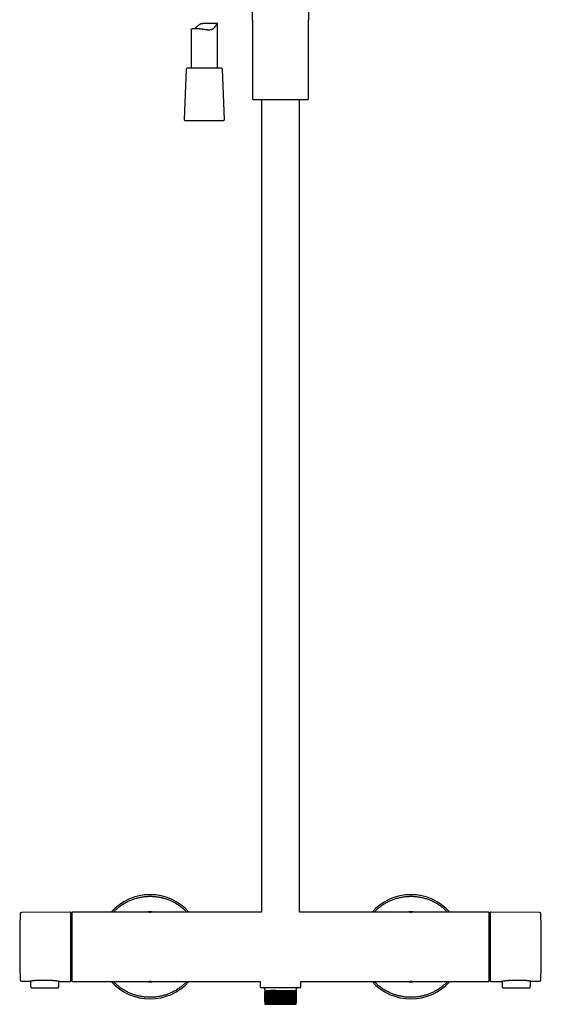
# Model space of a CAD drawing. Header units: millimetres. Extents: x 8 to 1881, y 12 to 2713.
# Tile 14 of 23: x 804 to 1104, y 1479 to 2046. Entities that reach past the tile are written whole.
import ezdxf

# ---------------------------------------------------------------- set-up
doc = ezdxf.new("R2010")
doc.units = ezdxf.units.MM

msp = doc.modelspace()

# ---------------------------------------------------------------- linework, layer by layer
at = {"color": 7, "linetype": 'Continuous', "lineweight": 30}
for p, q in [((970.15, 2071.82), (970.15, 2045.5)), ((937.85, 2045.5), (937.85, 2055.95)), ((902.67, 2040.4), (902.67, 2018.01)), ((917.67, 2043.69), (909.67, 2043.69)), ((917.67, 2018.01), (917.67, 2043.68)), ((937.85, 2045.6), (937.85, 2045.5)), ((937.85, 2045.5), (937.85, 2000.59)), ((937.85, 2045.5), (937.85, 2045.5)), ((970.15, 2045.5), (970.15, 2045.6)), ((970.15, 2000.59), (970.15, 2045.5)), ((970.15, 2045.5), (970.15, 2045.5)), ((899.8, 2017.53), (898.55, 1988.53)), ((921.8, 1988.53), (920.55, 2017.53)), ((938.33, 2000.09), (939.69, 2000.03)), ((939.69, 2000.03), (954, 2000.03)), ((943, 2000.03), (943, 1532.31)), ((954, 2000.03), (968.31, 2000.03)), ((965, 1532.31), (965, 2000.03)), ((968.31, 2000.03), (969.67, 2000.09)), ((832.9, 1532.3), (805.07, 1532.06)), ((878.49, 1532.31), (834.3, 1532.31)), ((878.58, 1532.31), (878.49, 1532.31)), ((878.59, 1532.31), (879, 1532.31)), ((879, 1532.31), (879.41, 1532.31)), ((879.51, 1532.31), (879.42, 1532.31)), ((943, 1532.31), (879.51, 1532.31)), ((1028.49, 1532.31), (965, 1532.31)), ((1028.58, 1532.31), (1028.49, 1532.31)), ((1028.59, 1532.31), (1029, 1532.31)), ((1029, 1532.31), (1029.41, 1532.31)), ((1029.51, 1532.31), (1029.42, 1532.31)), ((1073.7, 1532.31), (1029.51, 1532.31)), ((1074, 1492.61), (1074, 1532.01)), ((1102.93, 1532.06), (1075.1, 1532.3)), ((805.07, 1492.55), (809.54, 1492.51)), ((809.54, 1492.52), (809.59, 1492.52)), ((810.28, 1492.67), (810.3, 1489.4)), ((814.4, 1493.08), (822.4, 1493.01)), ((826.5, 1489.4), (826.52, 1492.53)), ((827.21, 1492.36), (827.25, 1492.36)), ((827.25, 1492.36), (832.9, 1492.31)), ((834, 1492.61), (834, 1492.61)), ((834.3, 1492.31), (878.49, 1492.31)), ((878.49, 1492.31), (878.58, 1492.31)), ((879, 1492.31), (878.59, 1492.31)), ((879.41, 1492.31), (879, 1492.31)), ((879.42, 1492.31), (879.51, 1492.31)), ((879.51, 1492.31), (942.35, 1492.31)), ((942.35, 1492.31), (942.35, 1489.11)), ((965.65, 1489.11), (965.65, 1492.31)), ((965.65, 1492.31), (1028.49, 1492.31)), ((1028.49, 1492.31), (1028.58, 1492.31)), ((1029, 1492.31), (1028.59, 1492.31)), ((1029.41, 1492.31), (1029, 1492.31)), ((1029.42, 1492.31), (1029.51, 1492.31)), ((1029.51, 1492.31), (1073.7, 1492.31)), ((1075.1, 1492.31), (1080.75, 1492.36)), ((1080.75, 1492.36), (1080.79, 1492.36)), ((1081.48, 1492.53), (1081.5, 1489.4)), ((1085.6, 1493.01), (1093.6, 1493.08)), ((1097.7, 1489.4), (1097.72, 1492.67)), ((1098.41, 1492.52), (1098.46, 1492.52)), ((1098.46, 1492.51), (1102.93, 1492.55)), ((811.1, 1488.61), (825.7, 1488.61)), ((944.75, 1488.31), (944.75, 1487.71)), ((945.04, 1487.71), (945.04, 1487.21)), ((945.04, 1487.21), (962.96, 1487.21)), ((945.04, 1486.88), (945.04, 1486.43)), ((945.04, 1485.94), (945.04, 1485.71)), ((945.04, 1484.62), (945.04, 1485.07)), ((962.96, 1487.21), (962.96, 1487.71)), ((962.96, 1486.31), (962.96, 1486.54)), ((962.96, 1485.82), (962.96, 1485.36)), ((963.25, 1487.71), (963.25, 1488.31)), ((1082.3, 1488.61), (1096.9, 1488.61)), ((945.04, 1484.12), (945.04, 1483.89)), ((945.04, 1482.8), (945.04, 1483.26)), ((945.04, 1482.31), (945.04, 1482.08)), ((945.04, 1480.99), (945.04, 1481.44)), ((945.04, 1480.21), (962.96, 1480.21)), ((945.04, 1480.21), (945.04, 1479.51)), ((945.04, 1479.51), (962.96, 1479.51)), ((962.5, 1480.84), (955.62, 1480.84)), ((962.96, 1484.49), (962.96, 1484.72)), ((962.96, 1484), (962.96, 1483.55)), ((962.96, 1482.68), (962.96, 1482.91)), ((962.96, 1482.19), (962.96, 1481.73)), ((962.96, 1480.87), (962.96, 1481.1)), ((962.96, 1480.37), (962.96, 1480.22)), ((962.96, 1479.51), (962.96, 1480.21))]:
    msp.add_line(p, q, dxfattribs=at)
at = {"color": 7, "linetype": 'Continuous', "lineweight": 30, "flags": 128}
for points in [[(903.29, 2018.01), (903.03, 2018.01), (902.78, 2018.01), (902.54, 2018.01), (902.31, 2018.01), (902.1, 2018.01), (901.89, 2018.01), (901.7, 2018.01), (901.52, 2018.01), (901.35, 2018.01), (901.19, 2018.01), (901.04, 2018.01), (900.91, 2018.01), (900.79, 2018.01), (900.68, 2018.01), (900.59, 2018.01), (900.51, 2018.01), (900.44, 2018.01), (900.39, 2018.01), (900.35, 2018.01), (900.32, 2018.01), (900.31, 2018.01), (900.3, 2018.01)], [(920.05, 2018.01), (920.05, 2018.01), (920.04, 2018.01), (920.02, 2018.01), (919.98, 2018.01), (919.94, 2018.01), (919.87, 2018.01), (919.8, 2018.01), (919.71, 2018.01), (919.61, 2018.01), (919.5, 2018.01), (919.37, 2018.01), (919.23, 2018.01), (919.08, 2018.01), (918.91, 2018.01), (918.73, 2018.01), (918.55, 2018.01), (918.34, 2018.01), (918.13, 2018.01), (917.91, 2018.01), (917.68, 2018.01), (917.43, 2018.01), (917.18, 2018.01), (916.92, 2018.01), (916.64, 2018.01), (916.36, 2018.01), (916.07, 2018.01), (915.77, 2018.01), (915.47, 2018.01), (915.15, 2018.01), (914.83, 2018.01), (914.51, 2018.01), (914.17, 2018.01), (913.84, 2018.01), (913.49, 2018.01), (913.15, 2018.01), (912.79, 2018.01), (912.44, 2018.01), (912.08, 2018.01), (911.72, 2018.01), (911.35, 2018.01), (910.99, 2018.01), (910.62, 2018.01), (910.26, 2018.01), (909.89, 2018.01), (909.52, 2018.01), (909.16, 2018.01), (908.79, 2018.01), (908.43, 2018.01), (908.07, 2018.01), (907.71, 2018.01), (907.36, 2018.01), (907.01, 2018.01), (906.66, 2018.01), (906.32, 2018.01), (905.99, 2018.01), (905.66, 2018.01), (905.34, 2018.01), (905.02, 2018.01), (904.71, 2018.01), (904.41, 2018.01), (904.12, 2018.01), (903.83, 2018.01), (903.55, 2018.01), (903.29, 2018.01)], [(899.05, 1988.01), (899.05, 1988.01), (899.06, 1988.01), (899.08, 1988.01), (899.12, 1988.01), (899.17, 1988.01), (899.23, 1988.01), (899.31, 1988.01), (899.4, 1988.01), (899.51, 1988.01), (899.63, 1988.01), (899.76, 1988.01), (899.9, 1988.01), (900.06, 1988.01), (900.23, 1988.01), (900.41, 1988.01), (900.6, 1988.01), (900.81, 1988.01), (901.02, 1988.01), (901.25, 1988.01), (901.49, 1988.01), (901.74, 1988.01), (902, 1988.01), (902.27, 1988.01), (902.55, 1988.01), (902.84, 1988.01), (903.14, 1988.01), (903.44, 1988.01), (903.76, 1988.01), (904.08, 1988.01), (904.41, 1988.01), (904.75, 1988.01), (905.09, 1988.01), (905.44, 1988.01), (905.8, 1988.01), (906.16, 1988.01), (906.53, 1988.01), (906.9, 1988.01), (907.28, 1988.01), (907.66, 1988.01), (908.04, 1988.01), (908.42, 1988.01), (908.81, 1988.01), (909.2, 1988.01), (909.59, 1988.01), (909.98, 1988.01), (910.37, 1988.01), (910.76, 1988.01), (911.15, 1988.01), (911.54, 1988.01), (911.92, 1988.01), (912.31, 1988.01), (912.69, 1988.01), (913.07, 1988.01), (913.44, 1988.01), (913.81, 1988.01), (914.18, 1988.01), (914.54, 1988.01), (914.9, 1988.01), (915.25, 1988.01), (915.59, 1988.01), (915.93, 1988.01), (916.26, 1988.01), (916.59, 1988.01), (916.9, 1988.01), (917.21, 1988.01), (917.51, 1988.01), (917.8, 1988.01), (918.08, 1988.01), (918.35, 1988.01), (918.61, 1988.01), (918.86, 1988.01), (919.09, 1988.01), (919.32, 1988.01), (919.54, 1988.01), (919.74, 1988.01), (919.94, 1988.01), (920.12, 1988.01), (920.29, 1988.01), (920.45, 1988.01), (920.59, 1988.01), (920.72, 1988.01), (920.84, 1988.01), (920.94, 1988.01), (921.04, 1988.01), (921.11, 1988.01), (921.18, 1988.01), (921.23, 1988.01), (921.27, 1988.01), (921.29, 1988.01), (921.3, 1988.01), (921.3, 1988.01)]]:
    msp.add_lwpolyline(points, dxfattribs=at)
at = {"color": 7, "linetype": 'Continuous', "lineweight": 30}
for centre, radius, start, end in [((900.3, 2017.51), 0.5, 90, 177.5187), ((920.05, 2017.51), 0.5, 2.4813, 90), ((938.35, 2000.59), 0.5, 180, 267.337), ((969.65, 2000.59), 0.5, 272.663, 0), ((899.05, 1988.51), 0.5, 177.5187, 270), ((921.3, 1988.51), 0.5, 270, 2.4813), ((879, 1512.31), 29.99, 41.8253, 138.1747), ((1029, 1512.31), 29.99, 41.8253, 138.1747), ((1453.99, 1512.31), 649.99, 178.32705, 181.67295), ((805.08, 1531.26), 0.8, 90.5, 178.327), ((832.9, 1531.8), 0.5, 0, 90.5), ((834.3, 1532.01), 0.3, 90, 180), ((879, 1512.31), 20.13, 83.5764, 96.4236), ((1029, 1512.31), 20.13, 83.5764, 96.4236), ((1073.7, 1532.01), 0.3, 360, 90), ((1075.1, 1531.8), 0.5, 89.5, 180), ((1102.92, 1531.26), 0.8, 1.673, 89.5), ((454.01, 1512.31), 649.99, 358.32705, 1.67295), ((805.08, 1493.35), 0.8, 181.673, 269.5), ((832.9, 1492.81), 0.5, 269.5, 0), ((834.3, 1492.61), 0.3, 180, 270), ((879, 1512.31), 29.99, 221.8253, 318.1747), ((879, 1512.31), 20.13, 263.5764, 270), ((879, 1512.31), 20.13, 270, 276.4236), ((1029, 1512.31), 29.99, 221.8253, 318.1747), ((1029, 1512.31), 20.13, 263.5764, 270), ((1029, 1512.31), 20.13, 270, 276.4236), ((1073.7, 1492.61), 0.3, 270, 0), ((1075.1, 1492.81), 0.5, 180, 270.5), ((1102.92, 1493.35), 0.8, 270.5, 358.327), ((942.65, 1489.11), 0.3, 180, 270), ((944.25, 1488.31), 0.5, 0, 90), ((963.75, 1488.31), 0.5, 90, 180), ((965.35, 1489.11), 0.3, 270, 292.4942), ((965.35, 1489.11), 0.309, 292.603, 302.3875), ((965.35, 1489.11), 0.3, 302.5501, 0)]:
    msp.add_arc(centre, radius, start, end, dxfattribs=at)
for points, knots in [([(902.68, 2040.4), (902.68, 2040.42), (902.68, 2040.46), (902.74, 2040.54), (902.84, 2040.62), (902.99, 2040.7), (903.15, 2040.76), (903.32, 2040.8), (903.45, 2040.83), (903.6, 2040.86), (903.76, 2040.89), (903.94, 2040.91), (904.18, 2040.93), (904.5, 2040.95), (904.86, 2040.96), (905.16, 2040.95), (905.4, 2040.95), (905.65, 2040.94), (905.98, 2040.92), (906.41, 2040.89), (906.94, 2040.84), (907.5, 2040.78), (908.08, 2040.71), (908.67, 2040.63), (909.27, 2040.55), (909.89, 2040.46), (910.41, 2040.39), (910.83, 2040.34), (911.14, 2040.31), (911.45, 2040.27), (911.76, 2040.24), (912.08, 2040.22), (912.39, 2040.2), (912.7, 2040.19), (913.04, 2040.2), (913.41, 2040.21), (913.79, 2040.25), (914.17, 2040.32), (914.53, 2040.42), (914.86, 2040.54), (915.17, 2040.7), (915.46, 2040.89), (915.72, 2041.1), (915.94, 2041.32), (916.13, 2041.54), (916.32, 2041.77), (916.49, 2042.01), (916.65, 2042.24), (916.8, 2042.47), (916.94, 2042.7), (917.08, 2042.91), (917.2, 2043.11), (917.31, 2043.28), (917.42, 2043.43), (917.51, 2043.55), (917.58, 2043.62), (917.63, 2043.67), (917.66, 2043.69), (917.66, 2043.69), (917.67, 2043.69)], [0, 0, 0, 0, 0.017888, 0.041931, 0.066406, 0.091032, 0.117101, 0.130233, 0.143365, 0.156801, 0.170237, 0.183781, 0.197325, 0.222562, 0.247982, 0.260985, 0.273989, 0.287093, 0.300197, 0.324868, 0.349707, 0.375066, 0.4006, 0.425798, 0.451162, 0.477037, 0.503089, 0.516121, 0.529152, 0.542281, 0.55541, 0.568872, 0.582334, 0.595931, 0.609527, 0.627322, 0.64522, 0.663474, 0.681867, 0.699667, 0.717614, 0.736017, 0.754572, 0.770281, 0.786033, 0.801877, 0.817741, 0.833783, 0.849844, 0.865979, 0.882152, 0.897907, 0.913745, 0.92993, 0.946284, 0.96205, 0.977962, 0.994267, 1, 1, 1, 1]), ([(909.67, 2043.69), (909.57, 2043.69), (909.36, 2043.69), (909.04, 2043.66), (908.71, 2043.61), (908.38, 2043.54), (908.07, 2043.45), (907.77, 2043.32), (907.48, 2043.18), (907.2, 2043.01), (906.92, 2042.82), (906.64, 2042.6), (906.36, 2042.37), (906.09, 2042.13), (905.83, 2041.88), (905.57, 2041.64), (905.31, 2041.4), (905.06, 2041.17), (904.89, 2041.02), (904.8, 2040.96), (904.8, 2040.95)], [0, 0, 0, 0, 0.04737, 0.100768, 0.154479, 0.209308, 0.264592, 0.318004, 0.371778, 0.426439, 0.481313, 0.544753, 0.608348, 0.672264, 0.736258, 0.80098, 0.865801, 0.931048, 0.996545, 1, 1, 1, 1]), ([(857.9, 1532.31), (858.14, 1532.55), (858.62, 1533.05), (859.38, 1533.77), (860.19, 1534.48), (861.02, 1535.16), (861.88, 1535.81), (862.76, 1536.43), (863.65, 1537.01), (864.57, 1537.55), (865.49, 1538.06), (866.44, 1538.53), (867.4, 1538.97), (868.39, 1539.38), (869.4, 1539.75), (870.42, 1540.09), (871.45, 1540.39), (872.49, 1540.65), (873.53, 1540.87), (874.57, 1541.05), (875.62, 1541.19), (876.68, 1541.29), (877.74, 1541.36), (878.82, 1541.38), (879.89, 1541.37), (880.97, 1541.32), (882.03, 1541.23), (883.09, 1541.1), (884.13, 1540.93), (885.17, 1540.72), (886.2, 1540.48), (887.23, 1540.2), (888.26, 1539.87), (889.27, 1539.51), (890.27, 1539.11), (891.25, 1538.68), (892.2, 1538.22), (893.13, 1537.72), (894.05, 1537.19), (894.95, 1536.62), (895.83, 1536.02), (896.69, 1535.38), (897.53, 1534.71), (898.35, 1534.01), (899.13, 1533.28), (899.71, 1532.71), (900.02, 1532.38), (900.09, 1532.31)], [0, 0, 0, 0, 0.0216634, 0.0440341, 0.0667998, 0.0895712, 0.1123429, 0.1351102, 0.157886, 0.1802443, 0.2026156, 0.2249732, 0.2473439, 0.2701096, 0.292881, 0.3156527, 0.33842, 0.3611958, 0.3835541, 0.4059253, 0.428283, 0.4506537, 0.4734193, 0.4961907, 0.5189625, 0.5417298, 0.5645056, 0.5868638, 0.6092351, 0.6315928, 0.6539635, 0.6767291, 0.6995005, 0.7222723, 0.7450395, 0.7678153, 0.7901736, 0.8125449, 0.8349025, 0.8572732, 0.8800389, 0.9028103, 0.925582, 0.9483493, 0.9711251, 0.9934834, 1, 1, 1, 1]), ([(1007.9, 1532.31), (1008.14, 1532.55), (1008.62, 1533.05), (1009.38, 1533.77), (1010.19, 1534.48), (1011.02, 1535.16), (1011.88, 1535.81), (1012.76, 1536.43), (1013.65, 1537.01), (1014.57, 1537.55), (1015.49, 1538.06), (1016.44, 1538.53), (1017.4, 1538.97), (1018.39, 1539.38), (1019.4, 1539.75), (1020.42, 1540.09), (1021.45, 1540.39), (1022.49, 1540.65), (1023.53, 1540.87), (1024.57, 1541.05), (1025.62, 1541.19), (1026.68, 1541.29), (1027.74, 1541.36), (1028.82, 1541.38), (1029.89, 1541.37), (1030.97, 1541.32), (1032.03, 1541.23), (1033.09, 1541.1), (1034.13, 1540.93), (1035.17, 1540.72), (1036.2, 1540.48), (1037.23, 1540.2), (1038.26, 1539.87), (1039.27, 1539.51), (1040.27, 1539.11), (1041.25, 1538.68), (1042.2, 1538.22), (1043.13, 1537.72), (1044.05, 1537.19), (1044.95, 1536.62), (1045.83, 1536.02), (1046.69, 1535.38), (1047.53, 1534.71), (1048.35, 1534.01), (1049.13, 1533.28), (1049.71, 1532.71), (1050.02, 1532.38), (1050.09, 1532.31)], [0, 0, 0, 0, 0.0216634, 0.0440341, 0.0667998, 0.0895712, 0.1123429, 0.1351102, 0.157886, 0.1802443, 0.2026156, 0.2249732, 0.2473439, 0.2701096, 0.292881, 0.3156527, 0.33842, 0.3611958, 0.3835541, 0.4059253, 0.428283, 0.4506537, 0.4734193, 0.4961907, 0.5189625, 0.5417298, 0.5645056, 0.5868638, 0.6092351, 0.6315928, 0.6539635, 0.6767291, 0.6995005, 0.7222723, 0.7450395, 0.7678153, 0.7901736, 0.8125449, 0.8349025, 0.8572732, 0.8800389, 0.9028103, 0.925582, 0.9483493, 0.9711251, 0.9934834, 1, 1, 1, 1]), ([(833.4, 1512.31), (833.4, 1512.53), (833.4, 1512.97), (833.4, 1513.64), (833.4, 1514.3), (833.4, 1514.96), (833.4, 1515.63), (833.4, 1516.26), (833.4, 1516.84), (833.4, 1517.38), (833.4, 1517.91), (833.4, 1518.44), (833.4, 1518.96), (833.4, 1519.56), (833.4, 1520.21), (833.4, 1520.93), (833.4, 1521.62), (833.4, 1522.31), (833.4, 1523.04), (833.4, 1523.81), (833.4, 1524.6), (833.4, 1525.37), (833.4, 1526.05), (833.4, 1526.65), (833.4, 1527.19), (833.4, 1527.69), (833.4, 1528.17), (833.4, 1528.6), (833.4, 1528.98), (833.4, 1529.31), (833.4, 1529.62), (833.4, 1529.91), (833.4, 1530.18), (833.4, 1530.44), (833.4, 1530.69), (833.4, 1530.91), (833.4, 1531.11), (833.4, 1531.28), (833.4, 1531.43), (833.4, 1531.56), (833.4, 1531.67), (833.4, 1531.74), (833.4, 1531.79), (833.4, 1531.8), (833.4, 1531.8)], [0, 0, 0, 0, 0.0217735, 0.0435055, 0.0652215, 0.0869468, 0.108707, 0.1313381, 0.1494516, 0.1675432, 0.1856275, 0.2037194, 0.2218334, 0.2399843, 0.265749, 0.2914531, 0.3171389, 0.3428486, 0.3686242, 0.401505, 0.4343024, 0.4671042, 0.4999981, 0.5263133, 0.5525638, 0.5787947, 0.6050509, 0.6313773, 0.6528536, 0.674283, 0.69569, 0.7170988, 0.738534, 0.7600198, 0.7831031, 0.8061379, 0.8291545, 0.8521832, 0.8752544, 0.8975117, 0.9231325, 0.9487264, 0.974335, 1, 1, 1, 1]), ([(834, 1532.01), (834, 1532.01), (834, 1532), (834, 1531.99), (834, 1531.97), (834, 1531.94), (834, 1531.9), (834, 1531.85), (834, 1531.79), (834, 1531.73), (834, 1531.67), (834, 1531.61), (834, 1531.54), (834, 1531.47), (834, 1531.39), (834, 1531.31), (834, 1531.2), (834, 1531.07), (834, 1530.9), (834, 1530.71), (834, 1530.52), (834, 1530.31), (834, 1530.08), (834, 1529.84), (834, 1529.58), (834, 1529.32), (834, 1529.04), (834, 1528.74), (834, 1528.42), (834, 1528.07), (834, 1527.68), (834, 1527.26), (834, 1526.81), (834, 1526.33), (834, 1525.83), (834, 1525.31), (834, 1524.76), (834, 1524.19), (834, 1523.59), (834, 1522.97), (834, 1522.33), (834, 1521.62), (834, 1520.84), (834, 1519.99), (834, 1519.12), (834, 1518.22), (834, 1517.3), (834, 1516.36), (834, 1515.41), (834, 1514.45), (834, 1513.48), (834, 1512.51), (834, 1511.53), (834, 1510.56), (834, 1509.6), (834, 1508.64), (834, 1507.75), (834, 1506.93), (834, 1506.17), (834, 1505.43), (834, 1504.7), (834, 1503.99), (834, 1503.3), (834, 1502.63), (834, 1501.98), (834, 1501.35), (834, 1500.75), (834, 1500.17), (834, 1499.61), (834, 1499.08), (834, 1498.57), (834, 1498.08), (834, 1497.62), (834, 1497.18), (834, 1496.77), (834, 1496.39), (834, 1496.04), (834, 1495.71), (834, 1495.4), (834, 1495.11), (834, 1494.84), (834, 1494.61), (834, 1494.43), (834, 1494.28), (834, 1494.14), (834, 1494), (834, 1493.86), (834, 1493.74), (834, 1493.62), (834, 1493.5), (834, 1493.37), (834, 1493.24), (834, 1493.13), (834, 1493.03), (834, 1492.94), (834, 1492.86), (834, 1492.77), (834, 1492.7), (834, 1492.63), (834, 1492.62), (834, 1492.61)], [0, 0, 0, 0, 0.006823, 0.013641, 0.020456, 0.027272, 0.034091, 0.040917, 0.04841, 0.053708, 0.059003, 0.064297, 0.06959, 0.074885, 0.080182, 0.085484, 0.090791, 0.099473, 0.108142, 0.116805, 0.125468, 0.134138, 0.14282, 0.152064, 0.160704, 0.169347, 0.178186, 0.187292, 0.196399, 0.205513, 0.216384, 0.227252, 0.238131, 0.249503, 0.260872, 0.272251, 0.284091, 0.295927, 0.307774, 0.320035, 0.33229, 0.344558, 0.359698, 0.374836, 0.390157, 0.40563, 0.421118, 0.436833, 0.452543, 0.468329, 0.484157, 0.5, 0.515835, 0.531665, 0.547451, 0.563159, 0.578881, 0.591783, 0.604678, 0.617587, 0.630205, 0.642818, 0.655444, 0.667705, 0.67996, 0.692228, 0.704068, 0.715903, 0.727751, 0.739123, 0.750492, 0.761871, 0.772742, 0.78361, 0.794488, 0.804424, 0.814358, 0.824299, 0.833791, 0.843217, 0.852648, 0.86152, 0.867483, 0.873442, 0.879397, 0.885353, 0.89131, 0.89727, 0.903237, 0.909211, 0.916923, 0.924626, 0.932326, 0.940026, 0.947731, 0.955446, 0.962496, 0.974995, 0.98749, 1, 1, 1, 1]), ([(1074.6, 1531.8), (1074.6, 1531.8), (1074.6, 1531.8), (1074.6, 1531.76), (1074.6, 1531.7), (1074.6, 1531.62), (1074.6, 1531.52), (1074.6, 1531.4), (1074.6, 1531.27), (1074.6, 1531.13), (1074.6, 1530.98), (1074.6, 1530.81), (1074.6, 1530.63), (1074.6, 1530.41), (1074.6, 1530.13), (1074.6, 1529.8), (1074.6, 1529.44), (1074.6, 1529.05), (1074.6, 1528.59), (1074.6, 1528.06), (1074.6, 1527.45), (1074.6, 1526.79), (1074.6, 1526.14), (1074.6, 1525.51), (1074.6, 1524.91), (1074.6, 1524.29), (1074.6, 1523.64), (1074.6, 1523.02), (1074.6, 1522.42), (1074.6, 1521.85), (1074.6, 1521.28), (1074.6, 1520.69), (1074.6, 1520.09), (1074.6, 1519.47), (1074.6, 1518.82), (1074.6, 1518.15), (1074.6, 1517.48), (1074.6, 1516.79), (1074.6, 1516.11), (1074.6, 1515.4), (1074.6, 1514.66), (1074.6, 1513.88), (1074.6, 1513.09), (1074.6, 1512.57), (1074.6, 1512.31)], [0, 0, 0, 0, 0.021771, 0.043501, 0.065217, 0.086944, 0.108706, 0.131338, 0.149452, 0.167543, 0.185628, 0.203719, 0.221833, 0.239984, 0.265749, 0.291453, 0.317139, 0.342849, 0.368624, 0.401505, 0.434302, 0.467104, 0.499998, 0.526313, 0.552564, 0.578795, 0.605051, 0.631377, 0.652854, 0.674283, 0.69569, 0.717099, 0.738534, 0.76002, 0.783103, 0.806138, 0.829154, 0.852183, 0.875254, 0.897513, 0.923136, 0.948731, 0.974338, 1, 1, 1, 1]), ([(833.4, 1492.81), (833.4, 1492.81), (833.4, 1492.82), (833.4, 1492.85), (833.4, 1492.91), (833.4, 1492.99), (833.4, 1493.09), (833.4, 1493.21), (833.4, 1493.34), (833.4, 1493.48), (833.4, 1493.63), (833.4, 1493.8), (833.4, 1493.98), (833.4, 1494.2), (833.4, 1494.48), (833.4, 1494.81), (833.4, 1495.18), (833.4, 1495.57), (833.4, 1496.02), (833.4, 1496.55), (833.4, 1497.17), (833.4, 1497.82), (833.4, 1498.47), (833.4, 1499.1), (833.4, 1499.7), (833.4, 1500.32), (833.4, 1500.97), (833.4, 1501.59), (833.4, 1502.19), (833.4, 1502.76), (833.4, 1503.34), (833.4, 1503.92), (833.4, 1504.52), (833.4, 1505.14), (833.4, 1505.79), (833.4, 1506.46), (833.4, 1507.14), (833.4, 1507.82), (833.4, 1508.5), (833.4, 1509.21), (833.4, 1509.96), (833.4, 1510.74), (833.4, 1511.52), (833.4, 1512.04), (833.4, 1512.31)], [0, 0, 0, 0, 0.021771, 0.043501, 0.065217, 0.086944, 0.108706, 0.131338, 0.149452, 0.167543, 0.185628, 0.203719, 0.221833, 0.239984, 0.265749, 0.291453, 0.317139, 0.342849, 0.368624, 0.401505, 0.434302, 0.467104, 0.499998, 0.526313, 0.552564, 0.578795, 0.605051, 0.631377, 0.652854, 0.674283, 0.69569, 0.717099, 0.738534, 0.76002, 0.783103, 0.806138, 0.829154, 0.852183, 0.875254, 0.897513, 0.923136, 0.948731, 0.974338, 1, 1, 1, 1]), ([(1074.6, 1512.31), (1074.6, 1512.08), (1074.6, 1511.64), (1074.6, 1510.98), (1074.6, 1510.31), (1074.6, 1509.65), (1074.6, 1508.98), (1074.6, 1508.36), (1074.6, 1507.77), (1074.6, 1507.23), (1074.6, 1506.7), (1074.6, 1506.17), (1074.6, 1505.65), (1074.6, 1505.06), (1074.6, 1504.4), (1074.6, 1503.69), (1074.6, 1502.99), (1074.6, 1502.3), (1074.6, 1501.57), (1074.6, 1500.81), (1074.6, 1500.01), (1074.6, 1499.24), (1074.6, 1498.56), (1074.6, 1497.96), (1074.6, 1497.43), (1074.6, 1496.92), (1074.6, 1496.44), (1074.6, 1496.01), (1074.6, 1495.64), (1074.6, 1495.3), (1074.6, 1494.99), (1074.6, 1494.7), (1074.6, 1494.43), (1074.6, 1494.17), (1074.6, 1493.93), (1074.6, 1493.7), (1074.6, 1493.5), (1074.6, 1493.33), (1074.6, 1493.18), (1074.6, 1493.05), (1074.6, 1492.95), (1074.6, 1492.87), (1074.6, 1492.82), (1074.6, 1492.81), (1074.6, 1492.81)], [0, 0, 0, 0, 0.021773, 0.043506, 0.065221, 0.086947, 0.108707, 0.131338, 0.149452, 0.167543, 0.185628, 0.203719, 0.221833, 0.239984, 0.265749, 0.291453, 0.317139, 0.342849, 0.368624, 0.401505, 0.434302, 0.467104, 0.499998, 0.526313, 0.552564, 0.578795, 0.605051, 0.631377, 0.652854, 0.674283, 0.69569, 0.717099, 0.738534, 0.76002, 0.783103, 0.806138, 0.829155, 0.852183, 0.875254, 0.897512, 0.923133, 0.948726, 0.974335, 1, 1, 1, 1]), ([(809.59, 1492.52), (809.6, 1492.52), (809.6, 1492.52), (809.65, 1492.53), (809.7, 1492.54), (809.77, 1492.56), (809.84, 1492.58), (809.92, 1492.59), (809.98, 1492.61), (810.04, 1492.62), (810.1, 1492.63), (810.13, 1492.64), (810.16, 1492.65), (810.19, 1492.65), (810.24, 1492.66), (810.3, 1492.68), (810.39, 1492.69), (810.5, 1492.72), (810.65, 1492.74), (810.82, 1492.78), (811.03, 1492.81), (811.28, 1492.85), (811.55, 1492.89), (811.83, 1492.93), (812.11, 1492.97), (812.43, 1493), (812.77, 1493.03), (813.13, 1493.05), (813.53, 1493.07), (813.96, 1493.09), (814.25, 1493.09), (814.4, 1493.08)], [0, 0, 0, 0, 0.049609, 0.094939, 0.135987, 0.172753, 0.205241, 0.233457, 0.25741, 0.277107, 0.292554, 0.303758, 0.310722, 0.317008, 0.329557, 0.346867, 0.368931, 0.39574, 0.427285, 0.463551, 0.504522, 0.550181, 0.600507, 0.641309, 0.68472, 0.730736, 0.779355, 0.830579, 0.884416, 0.940881, 1, 1, 1, 1]), ([(822.4, 1493.01), (822.54, 1493.01), (822.83, 1493.01), (823.23, 1492.99), (823.61, 1492.96), (823.96, 1492.93), (824.28, 1492.9), (824.57, 1492.87), (824.83, 1492.83), (825.09, 1492.8), (825.33, 1492.76), (825.55, 1492.72), (825.74, 1492.69), (825.88, 1492.66), (825.99, 1492.64), (826.07, 1492.62), (826.12, 1492.61), (826.16, 1492.61), (826.2, 1492.6), (826.24, 1492.59), (826.31, 1492.57), (826.38, 1492.56), (826.47, 1492.54), (826.57, 1492.52), (826.67, 1492.49), (826.78, 1492.47), (826.89, 1492.44), (826.99, 1492.42), (827.08, 1492.4), (827.15, 1492.38), (827.2, 1492.37), (827.2, 1492.37), (827.21, 1492.36)], [0, 0, 0, 0, 0.057364, 0.111704, 0.163042, 0.211388, 0.256748, 0.299121, 0.338504, 0.374889, 0.418725, 0.457201, 0.490301, 0.518007, 0.540306, 0.557186, 0.566285, 0.572379, 0.579499, 0.5902, 0.604486, 0.622361, 0.643832, 0.668906, 0.697591, 0.729895, 0.765825, 0.805389, 0.84859, 0.89543, 0.945903, 1, 1, 1, 1]), ([(900.09, 1492.31), (899.93, 1492.13), (899.52, 1491.7), (898.84, 1491.04), (898.04, 1490.33), (897.22, 1489.64), (896.37, 1488.99), (895.5, 1488.36), (894.62, 1487.78), (893.73, 1487.23), (892.83, 1486.73), (891.93, 1486.26), (891.01, 1485.82), (890.06, 1485.41), (889.08, 1485.03), (888.08, 1484.68), (887.06, 1484.37), (886.03, 1484.09), (885, 1483.85), (883.89, 1483.64), (882.72, 1483.47), (881.49, 1483.33), (880.25, 1483.25), (879.06, 1483.23), (877.94, 1483.25), (876.89, 1483.31), (875.84, 1483.4), (874.79, 1483.53), (873.75, 1483.71), (872.73, 1483.91), (871.73, 1484.15), (870.76, 1484.42), (869.81, 1484.72), (868.86, 1485.05), (867.9, 1485.43), (866.93, 1485.85), (865.96, 1486.32), (865, 1486.82), (864.06, 1487.36), (863.14, 1487.93), (862.27, 1488.53), (861.43, 1489.14), (860.64, 1489.76), (859.87, 1490.41), (859.12, 1491.09), (858.46, 1491.72), (858.07, 1492.13), (857.91, 1492.31)], [0, 0, 0, 0, 0.015073, 0.037778, 0.060434, 0.083073, 0.105725, 0.128421, 0.151331, 0.173016, 0.194719, 0.216303, 0.237845, 0.259395, 0.281982, 0.30452, 0.327042, 0.349576, 0.372154, 0.394631, 0.420971, 0.447281, 0.47361, 0.500006, 0.522402, 0.544747, 0.567072, 0.589405, 0.611775, 0.634312, 0.655582, 0.676823, 0.698059, 0.719316, 0.74062, 0.763465, 0.786315, 0.809239, 0.832245, 0.855249, 0.878079, 0.89946, 0.920812, 0.942158, 0.963526, 0.984942, 1, 1, 1, 1]), ([(1050.09, 1492.31), (1049.93, 1492.13), (1049.52, 1491.7), (1048.84, 1491.04), (1048.04, 1490.33), (1047.22, 1489.64), (1046.37, 1488.99), (1045.5, 1488.36), (1044.62, 1487.78), (1043.73, 1487.23), (1042.83, 1486.73), (1041.93, 1486.26), (1041.01, 1485.82), (1040.06, 1485.41), (1039.08, 1485.03), (1038.08, 1484.68), (1037.06, 1484.37), (1036.03, 1484.09), (1035, 1483.85), (1033.89, 1483.64), (1032.72, 1483.47), (1031.49, 1483.33), (1030.25, 1483.25), (1029.06, 1483.23), (1027.94, 1483.25), (1026.89, 1483.31), (1025.84, 1483.4), (1024.79, 1483.53), (1023.75, 1483.71), (1022.73, 1483.91), (1021.73, 1484.15), (1020.76, 1484.42), (1019.81, 1484.72), (1018.86, 1485.05), (1017.9, 1485.43), (1016.93, 1485.85), (1015.96, 1486.32), (1015, 1486.82), (1014.06, 1487.36), (1013.14, 1487.93), (1012.27, 1488.53), (1011.43, 1489.14), (1010.64, 1489.76), (1009.87, 1490.41), (1009.12, 1491.09), (1008.46, 1491.72), (1008.07, 1492.13), (1007.91, 1492.31)], [0, 0, 0, 0, 0.015073, 0.037778, 0.060434, 0.083073, 0.105725, 0.128421, 0.151331, 0.173016, 0.194719, 0.216303, 0.237845, 0.259395, 0.281982, 0.30452, 0.327042, 0.349576, 0.372154, 0.394631, 0.420971, 0.447281, 0.47361, 0.500006, 0.522402, 0.544747, 0.567072, 0.589405, 0.611775, 0.634312, 0.655582, 0.676823, 0.698059, 0.719316, 0.74062, 0.763465, 0.786315, 0.809239, 0.832245, 0.855249, 0.878079, 0.89946, 0.920812, 0.942158, 0.963526, 0.984942, 1, 1, 1, 1]), ([(1080.79, 1492.36), (1080.8, 1492.37), (1080.8, 1492.37), (1080.84, 1492.38), (1080.9, 1492.39), (1080.98, 1492.41), (1081.06, 1492.43), (1081.16, 1492.45), (1081.25, 1492.47), (1081.33, 1492.49), (1081.41, 1492.51), (1081.47, 1492.53), (1081.52, 1492.54), (1081.56, 1492.54), (1081.6, 1492.55), (1081.65, 1492.57), (1081.73, 1492.58), (1081.83, 1492.6), (1081.97, 1492.63), (1082.14, 1492.66), (1082.35, 1492.7), (1082.59, 1492.75), (1082.85, 1492.79), (1083.12, 1492.83), (1083.39, 1492.86), (1083.69, 1492.9), (1084.02, 1492.93), (1084.38, 1492.96), (1084.76, 1492.99), (1085.18, 1493.01), (1085.46, 1493.01), (1085.6, 1493.01)], [0, 0, 0, 0, 0.049102, 0.094646, 0.136628, 0.175045, 0.213842, 0.248179, 0.278065, 0.303508, 0.324519, 0.341106, 0.352698, 0.360898, 0.370802, 0.383687, 0.399549, 0.423822, 0.452825, 0.486544, 0.524966, 0.568074, 0.615849, 0.654737, 0.696235, 0.740337, 0.787043, 0.836352, 0.888271, 0.942813, 1, 1, 1, 1]), ([(1093.6, 1493.08), (1093.75, 1493.09), (1094.03, 1493.09), (1094.44, 1493.08), (1094.82, 1493.06), (1095.17, 1493.03), (1095.5, 1493.01), (1095.79, 1492.98), (1096.06, 1492.95), (1096.33, 1492.91), (1096.59, 1492.87), (1096.83, 1492.84), (1097.03, 1492.8), (1097.2, 1492.77), (1097.33, 1492.75), (1097.43, 1492.73), (1097.5, 1492.72), (1097.55, 1492.71), (1097.59, 1492.7), (1097.63, 1492.69), (1097.7, 1492.68), (1097.78, 1492.66), (1097.87, 1492.64), (1097.96, 1492.62), (1098.05, 1492.6), (1098.14, 1492.58), (1098.22, 1492.56), (1098.29, 1492.54), (1098.35, 1492.53), (1098.4, 1492.52), (1098.4, 1492.52), (1098.41, 1492.52)], [0, 0, 0, 0, 0.056966, 0.111232, 0.162819, 0.21174, 0.258002, 0.301606, 0.342551, 0.380832, 0.427712, 0.469829, 0.507163, 0.539699, 0.567421, 0.590317, 0.604317, 0.615594, 0.624145, 0.632352, 0.648586, 0.670944, 0.699438, 0.724845, 0.753718, 0.786063, 0.821887, 0.861193, 0.903983, 0.950254, 1, 1, 1, 1]), ([(810.3, 1489.41), (810.31, 1489.34), (810.32, 1489.23), (810.37, 1489.09), (810.42, 1489), (810.46, 1488.94), (810.51, 1488.87), (810.59, 1488.79), (810.69, 1488.72), (810.8, 1488.67), (810.89, 1488.63), (810.99, 1488.61), (811.07, 1488.61), (811.1, 1488.61)], [0, 0, 0, 0, 0.148349, 0.275616, 0.345466, 0.401861, 0.449456, 0.544813, 0.671787, 0.746077, 0.826383, 0.911504, 1, 1, 1, 1]), ([(825.7, 1488.61), (825.76, 1488.61), (825.87, 1488.62), (826.01, 1488.67), (826.11, 1488.72), (826.17, 1488.76), (826.23, 1488.81), (826.31, 1488.89), (826.38, 1488.99), (826.44, 1489.1), (826.47, 1489.19), (826.49, 1489.3), (826.49, 1489.37), (826.5, 1489.41)], [0, 0, 0, 0, 0.148617, 0.27607, 0.346027, 0.402538, 0.45014, 0.545416, 0.672299, 0.746515, 0.826715, 0.911692, 1, 1, 1, 1]), ([(942.65, 1488.81), (942.65, 1488.81), (942.66, 1488.81), (942.68, 1488.81), (942.73, 1488.81), (942.79, 1488.81), (942.88, 1488.81), (943, 1488.81), (943.16, 1488.81), (943.35, 1488.81), (943.57, 1488.81), (943.81, 1488.81), (944.09, 1488.81), (944.39, 1488.81), (944.72, 1488.81), (945.08, 1488.81), (945.45, 1488.81), (945.85, 1488.81), (946.29, 1488.81), (946.77, 1488.81), (947.28, 1488.81), (947.82, 1488.81), (948.37, 1488.81), (948.94, 1488.81), (949.52, 1488.81), (950.1, 1488.81), (950.66, 1488.81), (951.22, 1488.81), (951.79, 1488.81), (952.36, 1488.81), (952.95, 1488.81), (953.54, 1488.81), (954.13, 1488.81), (954.72, 1488.81), (955.32, 1488.81), (955.9, 1488.81), (956.48, 1488.81), (957.05, 1488.81), (957.61, 1488.81), (958.16, 1488.81), (958.69, 1488.81), (959.23, 1488.81), (959.77, 1488.81), (960.31, 1488.81), (960.84, 1488.81), (961.34, 1488.81), (961.83, 1488.81), (962.29, 1488.81), (962.71, 1488.81), (963.09, 1488.81), (963.43, 1488.81), (963.75, 1488.81), (964.04, 1488.81), (964.3, 1488.81), (964.54, 1488.81), (964.74, 1488.81), (964.92, 1488.81), (965.07, 1488.81), (965.18, 1488.81), (965.27, 1488.81), (965.33, 1488.81), (965.36, 1488.81), (965.35, 1488.81), (965.35, 1488.81)], [0, 0, 0, 0, 0.012696, 0.025363, 0.038021, 0.05069, 0.063391, 0.079823, 0.096216, 0.112611, 0.129055, 0.145727, 0.162358, 0.178992, 0.195675, 0.212226, 0.228737, 0.245251, 0.261813, 0.280191, 0.298528, 0.316886, 0.33507, 0.352984, 0.370889, 0.388842, 0.405118, 0.421355, 0.437596, 0.453883, 0.470515, 0.487105, 0.503699, 0.520342, 0.536974, 0.553564, 0.570158, 0.586801, 0.603077, 0.619314, 0.635555, 0.651842, 0.669783, 0.687685, 0.705607, 0.723791, 0.742141, 0.76048, 0.77887, 0.795422, 0.811932, 0.828446, 0.845009, 0.861681, 0.878312, 0.894946, 0.911629, 0.928061, 0.944454, 0.960849, 0.977293, 0.998433, 1, 1, 1, 1]), ([(945.04, 1487.21), (945.04, 1487.18), (945.04, 1487.13), (945.04, 1487.06), (945.04, 1487.03)], [0, 0, 0, 0, 0.497002, 1, 1, 1, 1]), ([(951.21, 1487.17), (950.48, 1487.15), (949.77, 1487.12), (948.47, 1487.07), (947.86, 1487.05), (946.79, 1487), (946.32, 1486.98), (945.55, 1486.93), (945.25, 1486.91), (945.04, 1486.88)], [0, 0, 0, 0, 0.25, 0.25, 0.5, 0.5, 0.75, 0.75, 1, 1, 1, 1]), ([(945.04, 1487.03), (945.31, 1487.04), (945.66, 1487.05), (946.49, 1487.08), (946.97, 1487.09), (948.03, 1487.11), (948.62, 1487.12), (949.87, 1487.15), (950.53, 1487.16), (951.21, 1487.17)], [0, 0, 0, 0, 0.25, 0.25, 0.5, 0.5, 0.75, 0.75, 1, 1, 1, 1]), ([(945.04, 1486.88), (945.04, 1486.91), (945.04, 1486.95), (945.04, 1487), (945.04, 1487.03)], [0, 0, 0, 0, 0.4975957, 1, 1, 1, 1]), ([(945.04, 1486.43), (945.24, 1486.45), (945.53, 1486.48), (946.27, 1486.52), (946.72, 1486.55), (947.74, 1486.59), (948.32, 1486.61), (949.57, 1486.66), (950.25, 1486.68), (951.65, 1486.73), (952.39, 1486.75), (953.87, 1486.8), (954.62, 1486.82), (956.1, 1486.87), (956.82, 1486.89), (958.2, 1486.94), (958.86, 1486.96), (959.46, 1486.98)], [0, 0, 0, 0, 0.125, 0.125, 0.25, 0.25, 0.375, 0.375, 0.5, 0.5, 0.625, 0.625, 0.75, 0.75, 0.875, 0.875, 1, 1, 1, 1]), ([(962.96, 1486.54), (962.5, 1486.51), (961.95, 1486.49), (960.66, 1486.44), (959.94, 1486.41), (958.38, 1486.36), (957.54, 1486.34), (955.8, 1486.29), (954.9, 1486.26), (953.1, 1486.21), (952.2, 1486.19), (950.46, 1486.14), (949.62, 1486.11), (948.06, 1486.06), (947.34, 1486.04), (946.05, 1485.99), (945.5, 1485.96), (945.04, 1485.94)], [0, 0, 0, 0, 0.125, 0.125, 0.25, 0.25, 0.375, 0.375, 0.5, 0.5, 0.625, 0.625, 0.75, 0.75, 0.875, 0.875, 1, 1, 1, 1]), ([(945.04, 1485.94), (945.04, 1485.98), (945.04, 1486.05), (945.04, 1486.15), (945.04, 1486.23), (945.04, 1486.31), (945.04, 1486.38), (945.04, 1486.41), (945.04, 1486.43)], [0, 0, 0, 0, 0.172929, 0.342731, 0.509846, 0.674744, 0.837941, 1, 1, 1, 1]), ([(945.04, 1485.71), (945.5, 1485.73), (946.05, 1485.76), (947.34, 1485.81), (948.06, 1485.83), (949.62, 1485.88), (950.46, 1485.91), (952.2, 1485.96), (953.1, 1485.98), (954.9, 1486.03), (955.8, 1486.06), (957.54, 1486.11), (958.38, 1486.13), (959.94, 1486.18), (960.66, 1486.21), (961.95, 1486.26), (962.5, 1486.28), (962.96, 1486.31)], [0, 0, 0, 0, 0.125, 0.125, 0.25, 0.25, 0.375, 0.375, 0.5, 0.5, 0.625, 0.625, 0.75, 0.75, 0.875, 0.875, 1, 1, 1, 1]), ([(945.04, 1485.07), (945.2, 1485.09), (945.73, 1485.13), (947.03, 1485.2), (949, 1485.28), (951.34, 1485.36), (953.87, 1485.44), (956.41, 1485.52), (958.78, 1485.6), (960.79, 1485.67), (962.2, 1485.75), (962.77, 1485.8), (962.96, 1485.82)], [0.4526658, 0.4526658, 0.4526658, 0.4526658, 0.4635592, 0.4791309, 0.4947027, 0.5102744, 0.5258462, 0.5414179, 0.5569897, 0.5725614, 0.5881332, 0.6006015, 0.6006015, 0.6006015, 0.6006015]), ([(945.04, 1485.07), (945.04, 1485.1), (945.04, 1485.15), (945.04, 1485.24), (945.04, 1485.34), (945.04, 1485.45), (945.04, 1485.58), (945.04, 1485.66), (945.04, 1485.71)], [0, 0, 0, 0, 0.16171, 0.324722, 0.489584, 0.656793, 0.826798, 1, 1, 1, 1]), ([(962.96, 1485.36), (962.76, 1485.34), (962.15, 1485.29), (960.67, 1485.22), (958.62, 1485.14), (956.24, 1485.06), (953.7, 1484.98), (951.17, 1484.9), (949.31, 1484.84), (948.35, 1484.8), (948.09, 1484.79)], [0.8465461, 0.8465461, 0.8465461, 0.8465461, 0.860072, 0.8756437, 0.8912155, 0.9067872, 0.922359, 0.9379307, 0.9535025, 0.9598094, 0.9598094, 0.9598094, 0.9598094]), ([(951.21, 1487.17), (952.37, 1487.17), (953.61, 1487.17), (956.04, 1487.17), (957.23, 1487.17), (959.39, 1487.17), (960.36, 1487.17), (961.93, 1487.17), (962.52, 1487.17), (962.89, 1487.17)], [0, 0, 0, 0, 0.25, 0.25, 0.5, 0.5, 0.75, 0.75, 1, 1, 1, 1]), ([(959.46, 1486.98), (960.27, 1487.01), (960.98, 1487.05), (962.14, 1487.11), (962.59, 1487.14), (962.89, 1487.17)], [0, 0, 0, 0, 0.5, 0.5, 1, 1, 1, 1]), ([(962.96, 1487.05), (962.96, 1487.08), (962.96, 1487.14), (962.96, 1487.18), (962.96, 1487.21)], [0, 0, 0, 0, 0.502616, 1, 1, 1, 1]), ([(962.96, 1487.05), (962.96, 1487.02), (962.96, 1486.97), (962.96, 1486.87), (962.96, 1486.77), (962.96, 1486.66), (962.96, 1486.58), (962.96, 1486.54)], [0, 0, 0, 0, 0.19514, 0.392274, 0.59186, 0.794311, 1, 1, 1, 1]), ([(962.96, 1486.31), (962.96, 1486.27), (962.96, 1486.2), (962.96, 1486.1), (962.96, 1486.01), (962.96, 1485.94), (962.96, 1485.87), (962.96, 1485.83), (962.96, 1485.82)], [0, 0, 0, 0, 0.173164, 0.343101, 0.510244, 0.675077, 0.838137, 1, 1, 1, 1]), ([(962.96, 1485.36), (962.96, 1485.34), (962.96, 1485.28), (962.96, 1485.19), (962.96, 1485.09), (962.96, 1484.98), (962.96, 1484.86), (962.96, 1484.77), (962.96, 1484.72)], [0, 0, 0, 0, 0.161784, 0.324846, 0.489728, 0.656926, 0.826883, 1, 1, 1, 1]), ([(1081.5, 1489.41), (1081.51, 1489.34), (1081.52, 1489.23), (1081.57, 1489.09), (1081.62, 1489), (1081.66, 1488.94), (1081.71, 1488.87), (1081.79, 1488.79), (1081.89, 1488.72), (1082, 1488.67), (1082.09, 1488.63), (1082.19, 1488.61), (1082.27, 1488.61), (1082.3, 1488.61)], [0, 0, 0, 0, 0.148349, 0.275616, 0.345466, 0.401861, 0.449456, 0.544813, 0.671787, 0.746077, 0.826383, 0.911504, 1, 1, 1, 1]), ([(1096.9, 1488.61), (1096.96, 1488.61), (1097.07, 1488.62), (1097.21, 1488.67), (1097.31, 1488.72), (1097.37, 1488.76), (1097.43, 1488.81), (1097.51, 1488.89), (1097.58, 1488.99), (1097.64, 1489.1), (1097.67, 1489.19), (1097.69, 1489.3), (1097.69, 1489.37), (1097.7, 1489.41)], [0, 0, 0, 0, 0.148617, 0.27607, 0.346027, 0.402538, 0.45014, 0.545416, 0.672299, 0.746515, 0.826715, 0.911692, 1, 1, 1, 1]), ([(948.09, 1484.79), (947.75, 1484.78), (946.81, 1484.74), (945.73, 1484.68), (945.2, 1484.63), (945.04, 1484.62)], [0.45266583, 0.45266583, 0.45266583, 0.45266583, 0.46087312, 0.47644487, 0.4873382, 0.4873382, 0.4873382, 0.4873382]), ([(962.96, 1484.72), (962.5, 1484.7), (961.95, 1484.67), (960.66, 1484.62), (959.94, 1484.6), (958.38, 1484.55), (957.54, 1484.52), (955.8, 1484.47), (954.9, 1484.45), (953.1, 1484.4), (952.2, 1484.37), (950.46, 1484.32), (949.62, 1484.3), (948.06, 1484.25), (947.34, 1484.22), (946.05, 1484.17), (945.5, 1484.15), (945.04, 1484.12)], [0, 0, 0, 0, 0.125, 0.125, 0.25, 0.25, 0.375, 0.375, 0.5, 0.5, 0.625, 0.625, 0.75, 0.75, 0.875, 0.875, 1, 1, 1, 1]), ([(945.04, 1484.12), (945.04, 1484.16), (945.04, 1484.23), (945.04, 1484.33), (945.04, 1484.42), (945.04, 1484.5), (945.04, 1484.56), (945.04, 1484.6), (945.04, 1484.62)], [0, 0, 0, 0, 0.172911, 0.342707, 0.509822, 0.674723, 0.837928, 1, 1, 1, 1]), ([(945.04, 1483.89), (945.5, 1483.92), (946.05, 1483.94), (947.34, 1483.99), (948.06, 1484.02), (949.62, 1484.07), (950.46, 1484.09), (952.2, 1484.14), (953.1, 1484.17), (954.9, 1484.22), (955.8, 1484.24), (957.54, 1484.29), (958.38, 1484.32), (959.94, 1484.37), (960.66, 1484.39), (961.95, 1484.44), (962.5, 1484.47), (962.96, 1484.49)], [0, 0, 0, 0, 0.125, 0.125, 0.25, 0.25, 0.375, 0.375, 0.5, 0.5, 0.625, 0.625, 0.75, 0.75, 0.875, 0.875, 1, 1, 1, 1]), ([(962.96, 1484), (962.79, 1483.98), (962.25, 1483.94), (960.91, 1483.87), (958.93, 1483.79), (956.58, 1483.71), (954.04, 1483.63), (951.51, 1483.55), (949.15, 1483.47), (947.15, 1483.39), (945.78, 1483.32), (945.22, 1483.28), (945.04, 1483.26)], [0.0934579, 0.0934579, 0.0934579, 0.0934579, 0.1048686, 0.1204404, 0.1360122, 0.1515839, 0.1671557, 0.1827274, 0.1982992, 0.2138709, 0.2294427, 0.2413936, 0.2413936, 0.2413936, 0.2413936]), ([(945.04, 1483.26), (945.04, 1483.28), (945.04, 1483.34), (945.04, 1483.43), (945.04, 1483.53), (945.04, 1483.64), (945.04, 1483.76), (945.04, 1483.85), (945.04, 1483.89)], [0, 0, 0, 0, 0.161615, 0.324563, 0.489397, 0.65662, 0.826686, 1, 1, 1, 1]), ([(945.04, 1482.8), (945.22, 1482.82), (945.78, 1482.87), (947.15, 1482.94), (949.15, 1483.02), (951.51, 1483.1), (954.04, 1483.18), (956.58, 1483.26), (958.93, 1483.33), (960.91, 1483.41), (962.25, 1483.48), (962.79, 1483.53), (962.96, 1483.55)], [0.0934579, 0.0934579, 0.0934579, 0.0934579, 0.1054088, 0.1209806, 0.1365523, 0.1521241, 0.1676958, 0.1832676, 0.1988393, 0.2144111, 0.2299828, 0.2413936, 0.2413936, 0.2413936, 0.2413936]), ([(962.96, 1482.91), (962.5, 1482.89), (961.95, 1482.86), (960.66, 1482.81), (959.94, 1482.79), (958.38, 1482.74), (957.54, 1482.71), (955.8, 1482.66), (954.9, 1482.64), (953.1, 1482.59), (952.2, 1482.56), (950.46, 1482.51), (949.62, 1482.49), (948.06, 1482.44), (947.34, 1482.41), (946.05, 1482.36), (945.5, 1482.34), (945.04, 1482.31)], [0, 0, 0, 0, 0.125, 0.125, 0.25, 0.25, 0.375, 0.375, 0.5, 0.5, 0.625, 0.625, 0.75, 0.75, 0.875, 0.875, 1, 1, 1, 1]), ([(945.04, 1482.31), (945.04, 1482.35), (945.04, 1482.42), (945.04, 1482.52), (945.04, 1482.6), (945.04, 1482.68), (945.04, 1482.75), (945.04, 1482.78), (945.04, 1482.8)], [0, 0, 0, 0, 0.172909, 0.342709, 0.509826, 0.674727, 0.837929, 1, 1, 1, 1]), ([(945.04, 1482.08), (945.5, 1482.1), (946.05, 1482.13), (947.34, 1482.18), (948.06, 1482.2), (949.62, 1482.25), (950.46, 1482.28), (952.2, 1482.33), (953.1, 1482.35), (954.9, 1482.4), (955.8, 1482.43), (957.54, 1482.48), (958.38, 1482.5), (959.94, 1482.55), (960.66, 1482.58), (961.95, 1482.63), (962.5, 1482.65), (962.96, 1482.68)], [0, 0, 0, 0, 0.125, 0.125, 0.25, 0.25, 0.375, 0.375, 0.5, 0.5, 0.625, 0.625, 0.75, 0.75, 0.875, 0.875, 1, 1, 1, 1]), ([(962.96, 1482.19), (962.9, 1482.18), (962.55, 1482.15), (961.58, 1482.08), (959.65, 1482), (957.26, 1481.92), (954.6, 1481.83), (951.89, 1481.75), (949.35, 1481.67), (947.2, 1481.58), (945.77, 1481.51), (945.21, 1481.46), (945.04, 1481.44)], [0.73425, 0.73425, 0.73425, 0.73425, 0.7384837, 0.755011, 0.7715383, 0.7880656, 0.8045929, 0.8211202, 0.8376475, 0.8541748, 0.8707021, 0.8821858, 0.8821858, 0.8821858, 0.8821858]), ([(945.04, 1481.44), (945.04, 1481.47), (945.04, 1481.52), (945.04, 1481.61), (945.04, 1481.72), (945.04, 1481.83), (945.04, 1481.95), (945.04, 1482.04), (945.04, 1482.08)], [0, 0, 0, 0, 0.1618149, 0.324899, 0.4897915, 0.6569834, 0.8269175, 1, 1, 1, 1]), ([(945.04, 1480.99), (945.21, 1481.01), (945.77, 1481.05), (947.2, 1481.13), (949.35, 1481.21), (951.89, 1481.3), (954.6, 1481.38), (957.26, 1481.46), (959.65, 1481.55), (961.58, 1481.63), (962.55, 1481.69), (962.9, 1481.73), (962.96, 1481.73)], [0.73425, 0.73425, 0.73425, 0.73425, 0.7457337, 0.762261, 0.7787883, 0.7953156, 0.8118429, 0.8283702, 0.8448975, 0.8614249, 0.8779522, 0.8821858, 0.8821858, 0.8821858, 0.8821858]), ([(945.04, 1480.65), (945.04, 1480.69), (945.04, 1480.76), (945.04, 1480.85), (945.04, 1480.93), (945.04, 1480.97), (945.04, 1480.99)], [0, 0, 0, 0, 0.255799, 0.50704, 0.754734, 1, 1, 1, 1]), ([(955.62, 1480.84), (954.54, 1480.83), (953.45, 1480.81), (951.33, 1480.78), (950.3, 1480.76), (948.42, 1480.73), (947.57, 1480.71), (946.1, 1480.68), (945.5, 1480.67), (945.04, 1480.65)], [0, 0, 0, 0, 0.25, 0.25, 0.5, 0.5, 0.75, 0.75, 1, 1, 1, 1]), ([(945.04, 1480.65), (945.04, 1480.61), (945.04, 1480.54), (945.04, 1480.44), (945.04, 1480.35), (945.04, 1480.27), (945.04, 1480.23), (945.04, 1480.21)], [0, 0, 0, 0, 0.205484, 0.407679, 0.607108, 0.804342, 1, 1, 1, 1]), ([(945.04, 1479.51), (945.04, 1479.48), (945.04, 1479.42), (945.04, 1479.35), (945.04, 1479.29), (945.04, 1479.24), (945.04, 1479.22), (945.04, 1479.21)], [0, 0, 0, 0, 0.20413, 0.405527, 0.604844, 0.802765, 1, 1, 1, 1]), ([(962.96, 1481.1), (962.57, 1481.07), (962.11, 1481.05), (961.07, 1481.01), (960.48, 1480.99), (959.22, 1480.95), (958.54, 1480.93), (957.12, 1480.88), (956.37, 1480.86), (955.62, 1480.84)], [0, 0, 0, 0, 0.25, 0.25, 0.5, 0.5, 0.75, 0.75, 1, 1, 1, 1]), ([(962.96, 1480.37), (962.83, 1480.36), (962.36, 1480.32), (961.42, 1480.26), (960.55, 1480.23), (960.3, 1480.22)], [0.49146723, 0.49146723, 0.49146723, 0.49146723, 0.50009367, 0.51662098, 0.52297779, 0.52297779, 0.52297779, 0.52297779]), ([(962.96, 1480.22), (962.73, 1480.22), (962.38, 1480.22), (961.48, 1480.22), (960.93, 1480.22), (960.3, 1480.22)], [0, 0, 0, 0, 0.5, 0.5, 1, 1, 1, 1]), ([(962.96, 1484.49), (962.96, 1484.46), (962.96, 1484.38), (962.96, 1484.29), (962.96, 1484.2), (962.96, 1484.12), (962.96, 1484.06), (962.96, 1484.02), (962.96, 1484)], [0, 0, 0, 0, 0.173155, 0.343091, 0.510237, 0.675075, 0.838136, 1, 1, 1, 1]), ([(962.96, 1483.55), (962.96, 1483.52), (962.96, 1483.47), (962.96, 1483.38), (962.96, 1483.27), (962.96, 1483.16), (962.96, 1483.04), (962.96, 1482.95), (962.96, 1482.91)], [0, 0, 0, 0, 0.161793, 0.324862, 0.489748, 0.656944, 0.826892, 1, 1, 1, 1]), ([(962.96, 1482.68), (962.96, 1482.64), (962.96, 1482.57), (962.96, 1482.47), (962.96, 1482.38), (962.96, 1482.31), (962.96, 1482.24), (962.96, 1482.21), (962.96, 1482.19)], [0, 0, 0, 0, 0.173146, 0.34307, 0.510207, 0.675043, 0.838118, 1, 1, 1, 1]), ([(962.96, 1481.73), (962.96, 1481.71), (962.96, 1481.65), (962.96, 1481.56), (962.96, 1481.46), (962.96, 1481.35), (962.96, 1481.23), (962.96, 1481.14), (962.96, 1481.1)], [0, 0, 0, 0, 0.161747, 0.324787, 0.48966, 0.65686, 0.826835, 1, 1, 1, 1]), ([(962.96, 1480.87), (962.96, 1480.83), (962.96, 1480.76), (962.96, 1480.66), (962.96, 1480.57), (962.96, 1480.49), (962.96, 1480.43), (962.96, 1480.39), (962.96, 1480.37)], [0, 0, 0, 0, 0.1729564, 0.3427696, 0.5098818, 0.6747735, 0.8379592, 1, 1, 1, 1]), ([(962.96, 1479.21), (962.96, 1479.22), (962.96, 1479.23), (962.96, 1479.27), (962.96, 1479.32), (962.96, 1479.37), (962.96, 1479.43), (962.96, 1479.48), (962.96, 1479.51)], [0, 0, 0, 0, 0.164334, 0.329062, 0.494597, 0.661342, 0.829685, 1, 1, 1, 1]), ([(945.04, 1479.21), (945.14, 1479.21), (945.45, 1479.21), (946.44, 1479.21), (947.12, 1479.21), (948.76, 1479.21), (949.72, 1479.21), (951.79, 1479.21), (952.89, 1479.21), (955.11, 1479.21), (956.21, 1479.21), (958.28, 1479.21), (959.24, 1479.21), (960.88, 1479.21), (961.56, 1479.21), (962.55, 1479.21), (962.86, 1479.21), (962.96, 1479.21)], [0, 0, 0, 0, 0.125, 0.125, 0.25, 0.25, 0.375, 0.375, 0.5, 0.5, 0.625, 0.625, 0.75, 0.75, 0.875, 0.875, 1, 1, 1, 1])]:
    msp.add_open_spline(points, degree=3, knots=knots, dxfattribs=at)
for points in [[(944.75, 1487.71), (944.75, 1487.71), (944.85, 1487.71), (945.04, 1487.71)], [(962.89, 1487.17), (962.92, 1487.13), (962.94, 1487.09), (962.96, 1487.05)], [(962.96, 1487.71), (963.15, 1487.71), (963.25, 1487.71), (963.25, 1487.71)], [(960.3, 1480.22), (961.03, 1480.42), (961.77, 1480.63), (962.5, 1480.84)], [(962.5, 1480.84), (962.66, 1480.85), (962.82, 1480.86), (962.96, 1480.87)], [(962.96, 1480.21), (962.96, 1480.21), (962.96, 1480.21), (962.96, 1480.22)]]:
    msp.add_open_spline(points, degree=3, dxfattribs=at)

doc.saveas('drawing.dxf')
